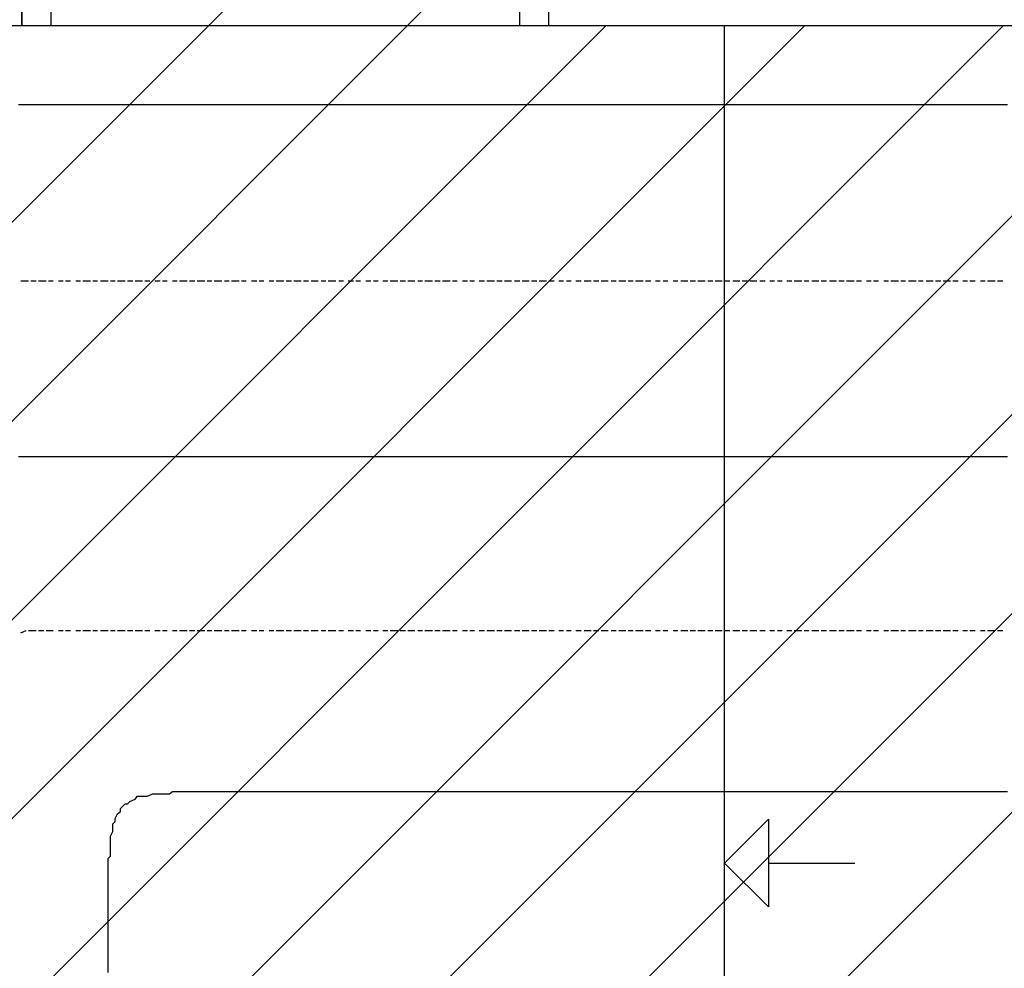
# Model space of a CAD drawing. Extents: x 997 to 109698, y 921 to 94021.
# Tile 176 of 256: x 17994 to 19675, y 20686 to 22306. Entities that reach past the tile are written whole.
import ezdxf

# ---------------------------------------------------------------- set-up
doc = ezdxf.new("R2010")
doc.units = 0
doc.header["$MEASUREMENT"] = 0
for name, color, linetype in [('12', 7, 'CONTINUOUS'), ('28', 7, 'CONTINUOUS'), ('40', 7, 'CONTINUOUS')]:
    doc.layers.add(name, color=color, linetype=linetype)

msp = doc.modelspace()

# ---------------------------------------------------------------- linework, layer by layer
at = {"layer": '12', "color": 1}
for p, q in [((17991.601607, 22160.953237), (18000.601607, 22160.953237)), ((18000.601607, 22160.953237), (18008.601607, 22160.953237)), ((18008.601607, 22160.953237), (18021.601607, 22160.953237)), ((18021.601607, 22160.953237), (18029.601607, 22160.953237)), ((18029.601607, 22160.953237), (18038.601607, 22160.953237)), ((18038.601607, 22160.953237), (18050.601607, 22160.953237)), ((18050.601607, 22160.953237), (18059.601607, 22160.953237)), ((18059.601607, 22160.953237), (18071.601607, 22160.953237)), ((18071.601607, 22160.953237), (18080.601607, 22160.953237)), ((18080.601607, 22160.953237), (18089.601607, 22160.953237)), ((18089.601607, 22160.953237), (18101.601607, 22160.953237)), ((18101.601607, 22160.953237), (18110.601607, 22160.953237)), ((18110.601607, 22160.953237), (18118.601607, 22160.953237)), ((18118.601607, 22160.953237), (18131.601607, 22160.953237)), ((18131.601607, 22160.953237), (18139.601607, 22160.953237)), ((18139.601607, 22160.953237), (18148.601607, 22160.953237)), ((18148.601607, 22160.953237), (18160.601607, 22160.953237)), ((18160.601607, 22160.953237), (18169.601607, 22160.953237)), ((18169.601607, 22160.953237), (18181.601607, 22160.953237)), ((18181.601607, 22160.953237), (18190.601607, 22160.953237)), ((18190.601607, 22160.953237), (18199.601607, 22160.953237)), ((18199.601607, 22160.953237), (18211.601607, 22160.953237)), ((18211.601607, 22160.953237), (18220.601607, 22160.953237)), ((18220.601607, 22160.953237), (18228.601607, 22160.953237)), ((18228.601607, 22160.953237), (18241.601607, 22160.953237)), ((18241.601607, 22160.953237), (18249.601607, 22160.953237)), ((18249.601607, 22160.953237), (18258.601607, 22160.953237)), ((18258.601607, 22160.953237), (18270.601607, 22160.953237)), ((18270.601607, 22160.953237), (18279.601607, 22160.953237)), ((18279.601607, 22160.953237), (18288.601607, 22160.953237)), ((18288.601607, 22160.953237), (18300.601607, 22160.953237)), ((18300.601607, 22160.953237), (18309.601607, 22160.953237)), ((18309.601607, 22160.953237), (18321.601607, 22160.953237)), ((18321.601607, 22160.953237), (18330.601607, 22160.953237)), ((18330.601607, 22160.953237), (18338.601607, 22160.953237)), ((18338.601607, 22160.953237), (18351.601607, 22160.953237)), ((18351.601607, 22160.953237), (18359.601607, 22160.953237)), ((18359.601607, 22160.953237), (18368.601607, 22160.953237)), ((18368.601607, 22160.953237), (18380.601607, 22160.953237)), ((18380.601607, 22160.953237), (18389.601607, 22160.953237)), ((18389.601607, 22160.953237), (18398.601607, 22160.953237)), ((18398.601607, 22160.953237), (18410.601607, 22160.953237)), ((18410.601607, 22160.953237), (18419.601607, 22160.953237)), ((18419.601607, 22160.953237), (18431.601607, 22160.953237)), ((18431.601607, 22160.953237), (18440.601607, 22160.953237)), ((18440.601607, 22160.953237), (18448.601607, 22160.953237)), ((18448.601607, 22160.953237), (18461.601607, 22160.953237)), ((18461.601607, 22160.953237), (18469.601607, 22160.953237)), ((18469.601607, 22160.953237), (18478.601607, 22160.953237)), ((18478.601607, 22160.953237), (18491.601607, 22160.953237)), ((18491.601607, 22160.953237), (18499.601607, 22160.953237)), ((18499.601607, 22160.953237), (18508.601607, 22160.953237)), ((18508.601607, 22160.953237), (18520.601607, 22160.953237)), ((18520.601607, 22160.953237), (18529.601607, 22160.953237)), ((18529.601607, 22160.953237), (18542.601607, 22160.953237)), ((18542.601607, 22160.953237), (18550.601607, 22160.953237)), ((18550.601607, 22160.953237), (18558.601607, 22160.953237)), ((18558.601607, 22160.953237), (18571.601607, 22160.953237)), ((18571.601607, 22160.953237), (18579.601607, 22160.953237)), ((18579.601607, 22160.953237), (18588.601607, 22160.953237)), ((18588.601607, 22160.953237), (18601.601607, 22160.953237)), ((18601.601607, 22160.953237), (18609.601607, 22160.953237)), ((18609.601607, 22160.953237), (18618.601607, 22160.953237)), ((18618.601607, 22160.953237), (18630.601607, 22160.953237)), ((18630.601607, 22160.953237), (18639.601607, 22160.953237)), ((18639.601607, 22160.953237), (18652.601607, 22160.953237)), ((18652.601607, 22160.953237), (18660.601607, 22160.953237)), ((18660.601607, 22160.953237), (18668.601607, 22160.953237)), ((18668.601607, 22160.953237), (18681.601607, 22160.953237)), ((18681.601607, 22160.953237), (18689.601607, 22160.953237)), ((18689.601607, 22160.953237), (18698.601607, 22160.953237)), ((18698.601607, 22160.953237), (18711.601607, 22160.953237)), ((18711.601607, 22160.953237), (18719.601607, 22160.953237)), ((18719.601607, 22160.953237), (18728.601607, 22160.953237)), ((18728.601607, 22160.953237), (18740.601607, 22160.953237)), ((18740.601607, 22160.953237), (18749.601607, 22160.953237)), ((18749.601607, 22160.953237), (18762.601607, 22160.953237)), ((18762.601607, 22160.953237), (18770.601607, 22160.953237)), ((18770.601607, 22160.953237), (18778.601607, 22160.953237)), ((18778.601607, 22160.953237), (18791.601607, 22160.953237)), ((18791.601607, 22160.953237), (18800.601607, 22160.953237)), ((18800.601607, 22160.953237), (18808.601607, 22160.953237)), ((18808.601607, 22160.953237), (18821.601607, 22160.953237)), ((18821.601607, 22160.953237), (18829.601607, 22160.953237)), ((18829.601607, 22160.953237), (18838.601607, 22160.953237)), ((18838.601607, 22160.953237), (18851.601607, 22160.953237)), ((18851.601607, 22160.953237), (18859.601607, 22160.953237)), ((18859.601607, 22160.953237), (18867.601607, 22160.953237)), ((18867.601607, 22160.953237), (18880.601607, 22160.953237)), ((18880.601607, 22160.953237), (18888.601607, 22160.953237)), ((18888.601607, 22160.953237), (18902.601607, 22160.953237)), ((18902.601607, 22160.953237), (18910.601607, 22160.953237)), ((18910.601607, 22160.953237), (18918.601607, 22160.953237)), ((18918.601607, 22160.953237), (18931.601607, 22160.953237)), ((18931.601607, 22160.953237), (18939.601607, 22160.953237)), ((18939.601607, 22160.953237), (18948.601607, 22160.953237)), ((18948.601607, 22160.953237), (18961.601607, 22160.953237)), ((18961.601607, 22160.953237), (18969.601607, 22160.953237)), ((18969.601607, 22160.953237), (18977.601607, 22160.953237)), ((18977.601607, 22160.953237), (18990.601607, 22160.953237)), ((18990.601607, 22160.953237), (18998.601607, 22160.953237)), ((18998.601607, 22160.953237), (19012.601607, 22160.953237)), ((19012.601607, 22160.953237), (19020.601607, 22160.953237)), ((19020.601607, 22160.953237), (19028.601607, 22160.953237)), ((19028.601607, 22160.953237), (19041.601607, 22160.953237)), ((19041.601607, 22160.953237), (19049.601607, 22160.953237)), ((19049.601607, 22160.953237), (19058.601607, 22160.953237)), ((19058.601607, 22160.953237), (19071.601607, 22160.953237)), ((19071.601607, 22160.953237), (19079.601607, 22160.953237)), ((19079.601607, 22160.953237), (19087.601607, 22160.953237)), ((19087.601607, 22160.953237), (19100.601607, 22160.953237)), ((19100.601607, 22160.953237), (19109.601607, 22160.953237)), ((19109.601607, 22160.953237), (19122.601607, 22160.953237)), ((19122.601607, 22160.953237), (19130.601607, 22160.953237)), ((19130.601607, 22160.953237), (19138.601607, 22160.953237)), ((19138.601607, 22160.953237), (19151.601607, 22160.953237)), ((19151.601607, 22160.953237), (19160.601607, 22160.953237)), ((19160.601607, 22160.953237), (19168.601607, 22160.953237)), ((19168.601607, 22160.953237), (19181.601607, 22160.953237)), ((19181.601607, 22160.953237), (19189.601607, 22160.953237)), ((19189.601607, 22160.953237), (19197.601607, 22160.953237)), ((19197.601607, 22160.953237), (19211.601607, 22160.953237)), ((19211.601607, 22160.953237), (19219.601607, 22160.953237)), ((19219.601607, 22160.953237), (19231.601607, 22160.953237)), ((19231.601607, 22160.953237), (19240.601607, 22160.953237)), ((19240.601607, 22160.953237), (19248.601607, 22160.953237)), ((19248.601607, 22160.953237), (19261.601607, 22160.953237)), ((19261.601607, 22160.953237), (19270.601607, 22160.953237)), ((19270.601607, 22160.953237), (19278.601607, 22160.953237)), ((19278.601607, 22160.953237), (19291.601607, 22160.953237)), ((19291.601607, 22160.953237), (19299.601607, 22160.953237)), ((19299.601607, 22160.953237), (19307.601607, 22160.953237)), ((19307.601607, 22160.953237), (19321.601607, 22160.953237)), ((19321.601607, 22160.953237), (19329.601607, 22160.953237)), ((19329.601607, 22160.953237), (19341.601607, 22160.953237)), ((19341.601607, 22160.953237), (19350.601607, 22160.953237)), ((19350.601607, 22160.953237), (19358.601607, 22160.953237)), ((19358.601607, 22160.953237), (19371.601607, 22160.953237)), ((19371.601607, 22160.953237), (19380.601607, 22160.953237)), ((19380.601607, 22160.953237), (19388.601607, 22160.953237)), ((19388.601607, 22160.953237), (19401.601607, 22160.953237)), ((19401.601607, 22160.953237), (19410.601607, 22160.953237)), ((19410.601607, 22160.953237), (19418.601607, 22160.953237)), ((19418.601607, 22160.953237), (19431.601607, 22160.953237)), ((19431.601607, 22160.953237), (19439.601607, 22160.953237)), ((19439.601607, 22160.953237), (19447.601607, 22160.953237)), ((19447.601607, 22160.953237), (19460.601607, 22160.953237)), ((19460.601607, 22160.953237), (19469.601607, 22160.953237)), ((19469.601607, 22160.953237), (19481.601607, 22160.953237)), ((19481.601607, 22160.953237), (19490.601607, 22160.953237)), ((19490.601607, 22160.953237), (19498.601607, 22160.953237)), ((19498.601607, 22160.953237), (19511.601607, 22160.953237)), ((19511.601607, 22160.953237), (19520.601607, 22160.953237)), ((19520.601607, 22160.953237), (19528.601607, 22160.953237)), ((19528.601607, 22160.953237), (19541.601607, 22160.953237)), ((19541.601607, 22160.953237), (19549.601607, 22160.953237)), ((19549.601607, 22160.953237), (19557.601607, 22160.953237)), ((19557.601607, 22160.953237), (19570.601607, 22160.953237)), ((19570.601607, 22160.953237), (19579.601607, 22160.953237)), ((19579.601607, 22160.953237), (19591.601607, 22160.953237)), ((19591.601607, 22160.953237), (19600.601607, 22160.953237)), ((19600.601607, 22160.953237), (19608.601607, 22160.953237)), ((19608.601607, 22160.953237), (19621.601607, 22160.953237)), ((19621.601607, 22160.953237), (19630.601607, 22160.953237)), ((19630.601607, 22160.953237), (19638.601607, 22160.953237)), ((19638.601607, 22160.953237), (19651.601607, 22160.953237)), ((19651.601607, 22160.953237), (19659.601607, 22160.953237)), ((19659.601607, 22160.953237), (19667.601607, 22160.953237)), ((19667.601607, 22160.953237), (19680.601607, 22160.953237)), ((17991.601607, 21559.953237), (18000.601607, 21559.953237)), ((18000.601607, 21559.953237), (18008.601607, 21559.953237)), ((18008.601607, 21559.953237), (18021.601607, 21559.953237)), ((18021.601607, 21559.953237), (18029.601607, 21559.953237)), ((18029.601607, 21559.953237), (18038.601607, 21559.953237)), ((18038.601607, 21559.953237), (18050.601607, 21559.953237)), ((18050.601607, 21559.953237), (18059.601607, 21559.953237)), ((18059.601607, 21559.953237), (18071.601607, 21559.953237)), ((18071.601607, 21559.953237), (18080.601607, 21559.953237)), ((18080.601607, 21559.953237), (18089.601607, 21559.953237)), ((18089.601607, 21559.953237), (18101.601607, 21559.953237)), ((18101.601607, 21559.953237), (18110.601607, 21559.953237)), ((18110.601607, 21559.953237), (18118.601607, 21559.953237)), ((18118.601607, 21559.953237), (18131.601607, 21559.953237)), ((18131.601607, 21559.953237), (18139.601607, 21559.953237)), ((18139.601607, 21559.953237), (18148.601607, 21559.953237)), ((18148.601607, 21559.953237), (18160.601607, 21559.953237)), ((18160.601607, 21559.953237), (18169.601607, 21559.953237)), ((18169.601607, 21559.953237), (18181.601607, 21559.953237)), ((18181.601607, 21559.953237), (18190.601607, 21559.953237)), ((18190.601607, 21559.953237), (18199.601607, 21559.953237)), ((18199.601607, 21559.953237), (18211.601607, 21559.953237)), ((18211.601607, 21559.953237), (18220.601607, 21559.953237)), ((18220.601607, 21559.953237), (18228.601607, 21559.953237)), ((18228.601607, 21559.953237), (18241.601607, 21559.953237)), ((18241.601607, 21559.953237), (18249.601607, 21559.953237)), ((18249.601607, 21559.953237), (18258.601607, 21559.953237)), ((18258.601607, 21559.953237), (18270.601607, 21559.953237)), ((18270.601607, 21559.953237), (18279.601607, 21559.953237)), ((18279.601607, 21559.953237), (18288.601607, 21559.953237)), ((18288.601607, 21559.953237), (18300.601607, 21559.953237)), ((18300.601607, 21559.953237), (18309.601607, 21559.953237)), ((18309.601607, 21559.953237), (18321.601607, 21559.953237)), ((18321.601607, 21559.953237), (18330.601607, 21559.953237)), ((18330.601607, 21559.953237), (18338.601607, 21559.953237)), ((18338.601607, 21559.953237), (18351.601607, 21559.953237)), ((18351.601607, 21559.953237), (18359.601607, 21559.953237)), ((18359.601607, 21559.953237), (18368.601607, 21559.953237)), ((18368.601607, 21559.953237), (18380.601607, 21559.953237)), ((18380.601607, 21559.953237), (18389.601607, 21559.953237)), ((18389.601607, 21559.953237), (18398.601607, 21559.953237)), ((18398.601607, 21559.953237), (18410.601607, 21559.953237)), ((18410.601607, 21559.953237), (18419.601607, 21559.953237)), ((18419.601607, 21559.953237), (18431.601607, 21559.953237)), ((18431.601607, 21559.953237), (18440.601607, 21559.953237)), ((18440.601607, 21559.953237), (18448.601607, 21559.953237)), ((18448.601607, 21559.953237), (18461.601607, 21559.953237)), ((18461.601607, 21559.953237), (18469.601607, 21559.953237)), ((18469.601607, 21559.953237), (18478.601607, 21559.953237)), ((18478.601607, 21559.953237), (18491.601607, 21559.953237)), ((18491.601607, 21559.953237), (18499.601607, 21559.953237)), ((18499.601607, 21559.953237), (18508.601607, 21559.953237)), ((18508.601607, 21559.953237), (18520.601607, 21559.953237)), ((18520.601607, 21559.953237), (18529.601607, 21559.953237)), ((18529.601607, 21559.953237), (18542.601607, 21559.953237)), ((18542.601607, 21559.953237), (18550.601607, 21559.953237)), ((18550.601607, 21559.953237), (18558.601607, 21559.953237)), ((18558.601607, 21559.953237), (18571.601607, 21559.953237)), ((18571.601607, 21559.953237), (18579.601607, 21559.953237)), ((18579.601607, 21559.953237), (18588.601607, 21559.953237)), ((18588.601607, 21559.953237), (18601.601607, 21559.953237)), ((18601.601607, 21559.953237), (18609.601607, 21559.953237)), ((18609.601607, 21559.953237), (18618.601607, 21559.953237)), ((18618.601607, 21559.953237), (18630.601607, 21559.953237)), ((18630.601607, 21559.953237), (18639.601607, 21559.953237)), ((18639.601607, 21559.953237), (18652.601607, 21559.953237)), ((18652.601607, 21559.953237), (18660.601607, 21559.953237)), ((18660.601607, 21559.953237), (18668.601607, 21559.953237)), ((18668.601607, 21559.953237), (18681.601607, 21559.953237)), ((18681.601607, 21559.953237), (18689.601607, 21559.953237)), ((18689.601607, 21559.953237), (18698.601607, 21559.953237)), ((18698.601607, 21559.953237), (18711.601607, 21559.953237)), ((18711.601607, 21559.953237), (18719.601607, 21559.953237)), ((18719.601607, 21559.953237), (18728.601607, 21559.953237)), ((18728.601607, 21559.953237), (18740.601607, 21559.953237)), ((18740.601607, 21559.953237), (18749.601607, 21559.953237)), ((18749.601607, 21559.953237), (18762.601607, 21559.953237)), ((18762.601607, 21559.953237), (18770.601607, 21559.953237)), ((18770.601607, 21559.953237), (18778.601607, 21559.953237)), ((18778.601607, 21559.953237), (18791.601607, 21559.953237)), ((18791.601607, 21559.953237), (18800.601607, 21559.953237)), ((18800.601607, 21559.953237), (18808.601607, 21559.953237)), ((18808.601607, 21559.953237), (18821.601607, 21559.953237)), ((18821.601607, 21559.953237), (18829.601607, 21559.953237)), ((18829.601607, 21559.953237), (18838.601607, 21559.953237)), ((18838.601607, 21559.953237), (18851.601607, 21559.953237)), ((18851.601607, 21559.953237), (18859.601607, 21559.953237)), ((18859.601607, 21559.953237), (18867.601607, 21559.953237)), ((18867.601607, 21559.953237), (18880.601607, 21559.953237)), ((18880.601607, 21559.953237), (18888.601607, 21559.953237)), ((18888.601607, 21559.953237), (18902.601607, 21559.953237)), ((18902.601607, 21559.953237), (18910.601607, 21559.953237)), ((18910.601607, 21559.953237), (18918.601607, 21559.953237)), ((18918.601607, 21559.953237), (18931.601607, 21559.953237)), ((18931.601607, 21559.953237), (18939.601607, 21559.953237)), ((18939.601607, 21559.953237), (18948.601607, 21559.953237)), ((18948.601607, 21559.953237), (18961.601607, 21559.953237)), ((18961.601607, 21559.953237), (18969.601607, 21559.953237)), ((18969.601607, 21559.953237), (18977.601607, 21559.953237)), ((18977.601607, 21559.953237), (18990.601607, 21559.953237)), ((18990.601607, 21559.953237), (18998.601607, 21559.953237)), ((18998.601607, 21559.953237), (19012.601607, 21559.953237)), ((19012.601607, 21559.953237), (19020.601607, 21559.953237)), ((19020.601607, 21559.953237), (19028.601607, 21559.953237)), ((19028.601607, 21559.953237), (19041.601607, 21559.953237)), ((19041.601607, 21559.953237), (19049.601607, 21559.953237)), ((19049.601607, 21559.953237), (19058.601607, 21559.953237)), ((19058.601607, 21559.953237), (19071.601607, 21559.953237)), ((19071.601607, 21559.953237), (19079.601607, 21559.953237)), ((19079.601607, 21559.953237), (19087.601607, 21559.953237)), ((19087.601607, 21559.953237), (19100.601607, 21559.953237)), ((19100.601607, 21559.953237), (19109.601607, 21559.953237)), ((19109.601607, 21559.953237), (19122.601607, 21559.953237)), ((19122.601607, 21559.953237), (19130.601607, 21559.953237)), ((19130.601607, 21559.953237), (19138.601607, 21559.953237)), ((19138.601607, 21559.953237), (19151.601607, 21559.953237)), ((19151.601607, 21559.953237), (19160.601607, 21559.953237)), ((19160.601607, 21559.953237), (19168.601607, 21559.953237)), ((19168.601607, 21559.953237), (19181.601607, 21559.953237)), ((19181.601607, 21559.953237), (19189.601607, 21559.953237)), ((19189.601607, 21559.953237), (19197.601607, 21559.953237)), ((19197.601607, 21559.953237), (19211.601607, 21559.953237)), ((19211.601607, 21559.953237), (19219.601607, 21559.953237)), ((19219.601607, 21559.953237), (19231.601607, 21559.953237)), ((19231.601607, 21559.953237), (19240.601607, 21559.953237)), ((19240.601607, 21559.953237), (19248.601607, 21559.953237)), ((19248.601607, 21559.953237), (19261.601607, 21559.953237)), ((19261.601607, 21559.953237), (19270.601607, 21559.953237)), ((19270.601607, 21559.953237), (19278.601607, 21559.953237)), ((19278.601607, 21559.953237), (19291.601607, 21559.953237)), ((19291.601607, 21559.953237), (19299.601607, 21559.953237)), ((19299.601607, 21559.953237), (19307.601607, 21559.953237)), ((19307.601607, 21559.953237), (19321.601607, 21559.953237)), ((19321.601607, 21559.953237), (19329.601607, 21559.953237)), ((19329.601607, 21559.953237), (19341.601607, 21559.953237)), ((19341.601607, 21559.953237), (19350.601607, 21559.953237)), ((19350.601607, 21559.953237), (19358.601607, 21559.953237)), ((19358.601607, 21559.953237), (19371.601607, 21559.953237)), ((19371.601607, 21559.953237), (19380.601607, 21559.953237)), ((19380.601607, 21559.953237), (19388.601607, 21559.953237)), ((19388.601607, 21559.953237), (19401.601607, 21559.953237)), ((19401.601607, 21559.953237), (19410.601607, 21559.953237)), ((19410.601607, 21559.953237), (19418.601607, 21559.953237)), ((19418.601607, 21559.953237), (19431.601607, 21559.953237)), ((19431.601607, 21559.953237), (19439.601607, 21559.953237)), ((19439.601607, 21559.953237), (19447.601607, 21559.953237)), ((19447.601607, 21559.953237), (19460.601607, 21559.953237)), ((19460.601607, 21559.953237), (19469.601607, 21559.953237)), ((19469.601607, 21559.953237), (19481.601607, 21559.953237)), ((19481.601607, 21559.953237), (19490.601607, 21559.953237)), ((19490.601607, 21559.953237), (19498.601607, 21559.953237)), ((19498.601607, 21559.953237), (19511.601607, 21559.953237)), ((19511.601607, 21559.953237), (19520.601607, 21559.953237)), ((19520.601607, 21559.953237), (19528.601607, 21559.953237)), ((19528.601607, 21559.953237), (19541.601607, 21559.953237)), ((19541.601607, 21559.953237), (19549.601607, 21559.953237)), ((19549.601607, 21559.953237), (19557.601607, 21559.953237)), ((19557.601607, 21559.953237), (19570.601607, 21559.953237)), ((19570.601607, 21559.953237), (19579.601607, 21559.953237)), ((19579.601607, 21559.953237), (19591.601607, 21559.953237)), ((19591.601607, 21559.953237), (19600.601607, 21559.953237)), ((19600.601607, 21559.953237), (19608.601607, 21559.953237)), ((19608.601607, 21559.953237), (19621.601607, 21559.953237)), ((19621.601607, 21559.953237), (19630.601607, 21559.953237)), ((19630.601607, 21559.953237), (19638.601607, 21559.953237)), ((19638.601607, 21559.953237), (19651.601607, 21559.953237)), ((19651.601607, 21559.953237), (19659.601607, 21559.953237)), ((19659.601607, 21559.953237), (19667.601607, 21559.953237)), ((19667.601607, 21559.953237), (19680.601607, 21559.953237)), ((18258.601607, 20987.953237), (18270.601607, 20987.953237)), ((18270.601607, 20987.953237), (18279.601607, 20987.953237)), ((18279.601607, 20987.953237), (18288.601607, 20987.953237)), ((18288.601607, 20987.953237), (18300.601607, 20987.953237)), ((18300.601607, 20987.953237), (18309.601607, 20987.953237)), ((18309.601607, 20987.953237), (18321.601607, 20987.953237)), ((18321.601607, 20987.953237), (18330.601607, 20987.953237)), ((18330.601607, 20987.953237), (18338.601607, 20987.953237)), ((18338.601607, 20987.953237), (18343.601607, 20987.953237)), ((18343.601607, 20987.953237), (18351.601607, 20987.953237)), ((18351.601607, 20987.953237), (18359.601607, 20987.953237)), ((18359.601607, 20987.953237), (18368.601607, 20987.953237)), ((18368.601607, 20987.953237), (18380.601607, 20987.953237)), ((18380.601607, 20987.953237), (18389.601607, 20987.953237)), ((18389.601607, 20987.953237), (18398.601607, 20987.953237)), ((18398.601607, 20987.953237), (18410.601607, 20987.953237)), ((18410.601607, 20987.953237), (18419.601607, 20987.953237)), ((18419.601607, 20987.953237), (18431.601607, 20987.953237)), ((18431.601607, 20987.953237), (18440.601607, 20987.953237)), ((18440.601607, 20987.953237), (18448.601607, 20987.953237)), ((18448.601607, 20987.953237), (18461.601607, 20987.953237)), ((18461.601607, 20987.953237), (18469.601607, 20987.953237)), ((18469.601607, 20987.953237), (18478.601607, 20987.953237)), ((18478.601607, 20987.953237), (18491.601607, 20987.953237)), ((18491.601607, 20987.953237), (18499.601607, 20987.953237)), ((18499.601607, 20987.953237), (18508.601607, 20987.953237)), ((18508.601607, 20987.953237), (18520.601607, 20987.953237)), ((18520.601607, 20987.953237), (18529.601607, 20987.953237)), ((18529.601607, 20987.953237), (18542.601607, 20987.953237)), ((18542.601607, 20987.953237), (18550.601607, 20987.953237)), ((18550.601607, 20987.953237), (18558.601607, 20987.953237)), ((18558.601607, 20987.953237), (18571.601607, 20987.953237)), ((18571.601607, 20987.953237), (18579.601607, 20987.953237)), ((18579.601607, 20987.953237), (18588.601607, 20987.953237)), ((18588.601607, 20987.953237), (18601.601607, 20987.953237)), ((18601.601607, 20987.953237), (18609.601607, 20987.953237)), ((18609.601607, 20987.953237), (18618.601607, 20987.953237)), ((18618.601607, 20987.953237), (18630.601607, 20987.953237)), ((18630.601607, 20987.953237), (18639.601607, 20987.953237)), ((18639.601607, 20987.953237), (18652.601607, 20987.953237)), ((18652.601607, 20987.953237), (18660.601607, 20987.953237)), ((18660.601607, 20987.953237), (18668.601607, 20987.953237)), ((18668.601607, 20987.953237), (18681.601607, 20987.953237)), ((18681.601607, 20987.953237), (18689.601607, 20987.953237)), ((18689.601607, 20987.953237), (18698.601607, 20987.953237)), ((18698.601607, 20987.953237), (18711.601607, 20987.953237)), ((18711.601607, 20987.953237), (18719.601607, 20987.953237)), ((18719.601607, 20987.953237), (18728.601607, 20987.953237)), ((18728.601607, 20987.953237), (18740.601607, 20987.953237)), ((18740.601607, 20987.953237), (18749.601607, 20987.953237)), ((18749.601607, 20987.953237), (18762.601607, 20987.953237)), ((18762.601607, 20987.953237), (18770.601607, 20987.953237)), ((18770.601607, 20987.953237), (18778.601607, 20987.953237)), ((18778.601607, 20987.953237), (18791.601607, 20987.953237)), ((18791.601607, 20987.953237), (18800.601607, 20987.953237)), ((18800.601607, 20987.953237), (18808.601607, 20987.953237)), ((18808.601607, 20987.953237), (18821.601607, 20987.953237)), ((18821.601607, 20987.953237), (18829.601607, 20987.953237)), ((18829.601607, 20987.953237), (18838.601607, 20987.953237)), ((18838.601607, 20987.953237), (18851.601607, 20987.953237)), ((18851.601607, 20987.953237), (18859.601607, 20987.953237)), ((18859.601607, 20987.953237), (18867.601607, 20987.953237)), ((18867.601607, 20987.953237), (18880.601607, 20987.953237)), ((18880.601607, 20987.953237), (18888.601607, 20987.953237)), ((18888.601607, 20987.953237), (18902.601607, 20987.953237)), ((18902.601607, 20987.953237), (18910.601607, 20987.953237)), ((18910.601607, 20987.953237), (18918.601607, 20987.953237)), ((18918.601607, 20987.953237), (18931.601607, 20987.953237)), ((18931.601607, 20987.953237), (18939.601607, 20987.953237)), ((18939.601607, 20987.953237), (18948.601607, 20987.953237)), ((18948.601607, 20987.953237), (18961.601607, 20987.953237)), ((18961.601607, 20987.953237), (18969.601607, 20987.953237)), ((18969.601607, 20987.953237), (18977.601607, 20987.953237)), ((18977.601607, 20987.953237), (18990.601607, 20987.953237)), ((18990.601607, 20987.953237), (18998.601607, 20987.953237)), ((18998.601607, 20987.953237), (19012.601607, 20987.953237)), ((19012.601607, 20987.953237), (19020.601607, 20987.953237)), ((19020.601607, 20987.953237), (19028.601607, 20987.953237)), ((19028.601607, 20987.953237), (19041.601607, 20987.953237)), ((19041.601607, 20987.953237), (19049.601607, 20987.953237)), ((19049.601607, 20987.953237), (19058.601607, 20987.953237)), ((19058.601607, 20987.953237), (19071.601607, 20987.953237)), ((19071.601607, 20987.953237), (19079.601607, 20987.953237)), ((19079.601607, 20987.953237), (19087.601607, 20987.953237)), ((19087.601607, 20987.953237), (19100.601607, 20987.953237)), ((19100.601607, 20987.953237), (19109.601607, 20987.953237)), ((19109.601607, 20987.953237), (19122.601607, 20987.953237)), ((19122.601607, 20987.953237), (19130.601607, 20987.953237)), ((19130.601607, 20987.953237), (19138.601607, 20987.953237)), ((19138.601607, 20987.953237), (19151.601607, 20987.953237)), ((19151.601607, 20987.953237), (19160.601607, 20987.953237)), ((19160.601607, 20987.953237), (19168.601607, 20987.953237)), ((19168.601607, 20987.953237), (19181.601607, 20987.953237)), ((19181.601607, 20987.953237), (19189.601607, 20987.953237)), ((19189.601607, 20987.953237), (19197.601607, 20987.953237)), ((19197.601607, 20987.953237), (19211.601607, 20987.953237)), ((19211.601607, 20987.953237), (19219.601607, 20987.953237)), ((19219.601607, 20987.953237), (19231.601607, 20987.953237)), ((19231.601607, 20987.953237), (19240.601607, 20987.953237)), ((19240.601607, 20987.953237), (19248.601607, 20987.953237)), ((19248.601607, 20987.953237), (19261.601607, 20987.953237)), ((19261.601607, 20987.953237), (19270.601607, 20987.953237)), ((19270.601607, 20987.953237), (19278.601607, 20987.953237)), ((19278.601607, 20987.953237), (19291.601607, 20987.953237)), ((19291.601607, 20987.953237), (19299.601607, 20987.953237)), ((19299.601607, 20987.953237), (19307.601607, 20987.953237)), ((19307.601607, 20987.953237), (19321.601607, 20987.953237)), ((19321.601607, 20987.953237), (19329.601607, 20987.953237)), ((19329.601607, 20987.953237), (19341.601607, 20987.953237)), ((19341.601607, 20987.953237), (19350.601607, 20987.953237)), ((19350.601607, 20987.953237), (19358.601607, 20987.953237)), ((19358.601607, 20987.953237), (19371.601607, 20987.953237)), ((19371.601607, 20987.953237), (19380.601607, 20987.953237)), ((19380.601607, 20987.953237), (19388.601607, 20987.953237)), ((19388.601607, 20987.953237), (19401.601607, 20987.953237)), ((19401.601607, 20987.953237), (19410.601607, 20987.953237)), ((19410.601607, 20987.953237), (19418.601607, 20987.953237)), ((19418.601607, 20987.953237), (19431.601607, 20987.953237)), ((19431.601607, 20987.953237), (19439.601607, 20987.953237)), ((19439.601607, 20987.953237), (19447.601607, 20987.953237)), ((19447.601607, 20987.953237), (19460.601607, 20987.953237)), ((19460.601607, 20987.953237), (19469.601607, 20987.953237)), ((19469.601607, 20987.953237), (19481.601607, 20987.953237)), ((19481.601607, 20987.953237), (19490.601607, 20987.953237)), ((19490.601607, 20987.953237), (19498.601607, 20987.953237)), ((19498.601607, 20987.953237), (19511.601607, 20987.953237)), ((19511.601607, 20987.953237), (19520.601607, 20987.953237)), ((19520.601607, 20987.953237), (19528.601607, 20987.953237)), ((19528.601607, 20987.953237), (19541.601607, 20987.953237)), ((19541.601607, 20987.953237), (19549.601607, 20987.953237)), ((19549.601607, 20987.953237), (19557.601607, 20987.953237)), ((19557.601607, 20987.953237), (19570.601607, 20987.953237)), ((19570.601607, 20987.953237), (19579.601607, 20987.953237)), ((19579.601607, 20987.953237), (19591.601607, 20987.953237)), ((19591.601607, 20987.953237), (19600.601607, 20987.953237)), ((19600.601607, 20987.953237), (19608.601607, 20987.953237)), ((19608.601607, 20987.953237), (19621.601607, 20987.953237)), ((19621.601607, 20987.953237), (19630.601607, 20987.953237)), ((19630.601607, 20987.953237), (19638.601607, 20987.953237)), ((19638.601607, 20987.953237), (19651.601607, 20987.953237)), ((19651.601607, 20987.953237), (19659.601607, 20987.953237)), ((19659.601607, 20987.953237), (19667.601607, 20987.953237)), ((19667.601607, 20987.953237), (19680.601607, 20987.953237)), ((18181.601607, 20970.953237), (18190.601607, 20974.953237)), ((18199.601607, 20979.953237), (18211.601607, 20979.953237)), ((18211.601607, 20979.953237), (18220.601607, 20983.953237)), ((18220.601607, 20983.953237), (18228.601607, 20983.953237)), ((18228.601607, 20983.953237), (18241.601607, 20983.953237)), ((18241.601607, 20983.953237), (18249.601607, 20983.953237)), ((18165.601607, 20958.953237), (18173.601607, 20966.953237)), ((18156.601607, 20941.953237), (18160.601607, 20949.953237)), ((18148.601607, 20911.953237), (18152.601607, 20919.953237)), ((18152.601607, 20919.953237), (18152.601607, 20932.953237)), ((18148.601607, 20902.953237), (18148.601607, 20911.953237)), ((18148.601607, 20890.953237), (18148.601607, 20902.953237)), ((18148.601607, 20881.953237), (18148.601607, 20890.953237)), ((18144.601607, 20860.953237), (18144.601607, 20873.953237)), ((18144.601607, 20852.953237), (18144.601607, 20860.953237)), ((18144.601607, 20843.953237), (18144.601607, 20852.953237)), ((18144.601607, 20830.953237), (18144.601607, 20843.953237)), ((18144.601607, 20822.953237), (18144.601607, 20830.953237)), ((18144.601607, 20809.953237), (18144.601607, 20822.953237)), ((18144.601607, 20801.953237), (18144.601607, 20809.953237)), ((18144.601607, 20792.953237), (18144.601607, 20801.953237)), ((18144.601607, 20788.953237), (18144.601607, 20792.953237)), ((18144.601607, 20776.953237), (18144.601607, 20788.953237)), ((18144.601607, 20767.953237), (18144.601607, 20776.953237)), ((18144.601607, 20759.953237), (18144.601607, 20767.953237)), ((18144.601607, 20746.953237), (18144.601607, 20759.953237)), ((18144.601607, 20737.953237), (18144.601607, 20746.953237)), ((18144.601607, 20729.953237), (18144.601607, 20737.953237)), ((18144.601607, 20716.953237), (18144.601607, 20729.953237)), ((18144.601607, 20708.953237), (18144.601607, 20716.953237)), ((18144.601607, 20699.953237), (18144.601607, 20708.953237)), ((18144.601607, 20687.953237), (18144.601607, 20699.953237)), ((18144.601607, 20678.953237), (18144.601607, 20687.953237))]:
    msp.add_line(p, q, dxfattribs=at)
at = {"layer": '12', "color": 5}
for p, q in [((17995.601607, 21859.953237), (18008.601607, 21859.953237)), ((18012.601607, 21859.953237), (18021.601607, 21859.953237)), ((18025.601607, 21859.953237), (18038.601607, 21859.953237)), ((18042.601607, 21859.953237), (18050.601607, 21859.953237)), ((18059.601607, 21859.953237), (18067.601607, 21859.953237)), ((18071.601607, 21859.953237), (18080.601607, 21859.953237)), ((18089.601607, 21859.953237), (18097.601607, 21859.953237)), ((18101.601607, 21859.953237), (18114.601607, 21859.953237)), ((18118.601607, 21859.953237), (18126.601607, 21859.953237)), ((18131.601607, 21859.953237), (18144.601607, 21859.953237)), ((18148.601607, 21859.953237), (18156.601607, 21859.953237)), ((18160.601607, 21859.953237), (18173.601607, 21859.953237)), ((18177.601607, 21859.953237), (18186.601607, 21859.953237)), ((18190.601607, 21859.953237), (18203.601607, 21859.953237)), ((18207.601607, 21859.953237), (18215.601607, 21859.953237)), ((18224.601607, 21859.953237), (18233.601607, 21859.953237)), ((18237.601607, 21859.953237), (18245.601607, 21859.953237)), ((18254.601607, 21859.953237), (18262.601607, 21859.953237)), ((18266.601607, 21859.953237), (18279.601607, 21859.953237)), ((18283.601607, 21859.953237), (18292.601607, 21859.953237)), ((18296.601607, 21859.953237), (18309.601607, 21859.953237)), ((18313.601607, 21859.953237), (18321.601607, 21859.953237)), ((18325.601607, 21859.953237), (18338.601607, 21859.953237)), ((18343.601607, 21859.953237), (18351.601607, 21859.953237)), ((18355.601607, 21859.953237), (18368.601607, 21859.953237)), ((18372.601607, 21859.953237), (18380.601607, 21859.953237)), ((18389.601607, 21859.953237), (18398.601607, 21859.953237)), ((18402.601607, 21859.953237), (18410.601607, 21859.953237)), ((18419.601607, 21859.953237), (18427.601607, 21859.953237)), ((18431.601607, 21859.953237), (18444.601607, 21859.953237)), ((18448.601607, 21859.953237), (18457.601607, 21859.953237)), ((18461.601607, 21859.953237), (18474.601607, 21859.953237)), ((18478.601607, 21859.953237), (18486.601607, 21859.953237)), ((18491.601607, 21859.953237), (18503.601607, 21859.953237)), ((18508.601607, 21859.953237), (18516.601607, 21859.953237)), ((18520.601607, 21859.953237), (18533.601607, 21859.953237)), ((18538.601607, 21859.953237), (18546.601607, 21859.953237)), ((18554.601607, 21859.953237), (18563.601607, 21859.953237)), ((18567.601607, 21859.953237), (18575.601607, 21859.953237)), ((18584.601607, 21859.953237), (18593.601607, 21859.953237)), ((18597.601607, 21859.953237), (18605.601607, 21859.953237)), ((18613.601607, 21859.953237), (18622.601607, 21859.953237)), ((18626.601607, 21859.953237), (18639.601607, 21859.953237)), ((18643.601607, 21859.953237), (18652.601607, 21859.953237)), ((18656.601607, 21859.953237), (18668.601607, 21859.953237)), ((18673.601607, 21859.953237), (18681.601607, 21859.953237)), ((18685.601607, 21859.953237), (18698.601607, 21859.953237)), ((18702.601607, 21859.953237), (18711.601607, 21859.953237)), ((18715.601607, 21859.953237), (18728.601607, 21859.953237)), ((18732.601607, 21859.953237), (18740.601607, 21859.953237)), ((18749.601607, 21859.953237), (18758.601607, 21859.953237)), ((18762.601607, 21859.953237), (18770.601607, 21859.953237)), ((18778.601607, 21859.953237), (18787.601607, 21859.953237)), ((18791.601607, 21859.953237), (18804.601607, 21859.953237)), ((18808.601607, 21859.953237), (18817.601607, 21859.953237)), ((18821.601607, 21859.953237), (18833.601607, 21859.953237)), ((18838.601607, 21859.953237), (18847.601607, 21859.953237)), ((18851.601607, 21859.953237), (18863.601607, 21859.953237)), ((18867.601607, 21859.953237), (18876.601607, 21859.953237)), ((18880.601607, 21859.953237), (18893.601607, 21859.953237)), ((18897.601607, 21859.953237), (18906.601607, 21859.953237)), ((18914.601607, 21859.953237), (18922.601607, 21859.953237)), ((18927.601607, 21859.953237), (18935.601607, 21859.953237)), ((18943.601607, 21859.953237), (18952.601607, 21859.953237)), ((18957.601607, 21859.953237), (18969.601607, 21859.953237)), ((18973.601607, 21859.953237), (18982.601607, 21859.953237)), ((18986.601607, 21859.953237), (18998.601607, 21859.953237)), ((19003.601607, 21859.953237), (19012.601607, 21859.953237)), ((19016.601607, 21859.953237), (19028.601607, 21859.953237)), ((19032.601607, 21859.953237), (19041.601607, 21859.953237)), ((19045.601607, 21859.953237), (19058.601607, 21859.953237)), ((19062.601607, 21859.953237), (19071.601607, 21859.953237)), ((19079.601607, 21859.953237), (19087.601607, 21859.953237)), ((19092.601607, 21859.953237), (19100.601607, 21859.953237)), ((19109.601607, 21859.953237), (19117.601607, 21859.953237)), ((19122.601607, 21859.953237), (19134.601607, 21859.953237)), ((19138.601607, 21859.953237), (19147.601607, 21859.953237)), ((19151.601607, 21859.953237), (19164.601607, 21859.953237)), ((19168.601607, 21859.953237), (19177.601607, 21859.953237)), ((19181.601607, 21859.953237), (19193.601607, 21859.953237)), ((19197.601607, 21859.953237), (19206.601607, 21859.953237)), ((19211.601607, 21859.953237), (19223.601607, 21859.953237)), ((19227.601607, 21859.953237), (19236.601607, 21859.953237)), ((19240.601607, 21859.953237), (19252.601607, 21859.953237)), ((19257.601607, 21859.953237), (19266.601607, 21859.953237)), ((19274.601607, 21859.953237), (19282.601607, 21859.953237)), ((19287.601607, 21859.953237), (19295.601607, 21859.953237)), ((19303.601607, 21859.953237), (19312.601607, 21859.953237)), ((19316.601607, 21859.953237), (19329.601607, 21859.953237)), ((19333.601607, 21859.953237), (19341.601607, 21859.953237)), ((19346.601607, 21859.953237), (19358.601607, 21859.953237)), ((19362.601607, 21859.953237), (19371.601607, 21859.953237)), ((19376.601607, 21859.953237), (19388.601607, 21859.953237)), ((19392.601607, 21859.953237), (19401.601607, 21859.953237)), ((19405.601607, 21859.953237), (19418.601607, 21859.953237)), ((19422.601607, 21859.953237), (19431.601607, 21859.953237)), ((19439.601607, 21859.953237), (19447.601607, 21859.953237)), ((19451.601607, 21859.953237), (19460.601607, 21859.953237)), ((19469.601607, 21859.953237), (19477.601607, 21859.953237)), ((19481.601607, 21859.953237), (19494.601607, 21859.953237)), ((19498.601607, 21859.953237), (19506.601607, 21859.953237)), ((19511.601607, 21859.953237), (19524.601607, 21859.953237)), ((19528.601607, 21859.953237), (19536.601607, 21859.953237)), ((19541.601607, 21859.953237), (19553.601607, 21859.953237)), ((19557.601607, 21859.953237), (19566.601607, 21859.953237)), ((19570.601607, 21859.953237), (19583.601607, 21859.953237)), ((19587.601607, 21859.953237), (19596.601607, 21859.953237)), ((19604.601607, 21859.953237), (19612.601607, 21859.953237)), ((19616.601607, 21859.953237), (19625.601607, 21859.953237)), ((19634.601607, 21859.953237), (19642.601607, 21859.953237)), ((19646.601607, 21859.953237), (19659.601607, 21859.953237)), ((19663.601607, 21859.953237), (19672.601607, 21859.953237)), ((17995.601607, 21258.953237), (18004.601607, 21262.953237)), ((18008.601607, 21262.953237), (18021.601607, 21262.953237)), ((18025.601607, 21262.953237), (18034.601607, 21262.953237)), ((18038.601607, 21262.953237), (18046.601607, 21262.953237)), ((18046.601607, 21262.953237), (18050.601607, 21262.953237)), ((18059.601607, 21262.953237), (18067.601607, 21262.953237)), ((18071.601607, 21262.953237), (18080.601607, 21262.953237)), ((18089.601607, 21262.953237), (18097.601607, 21262.953237)), ((18101.601607, 21262.953237), (18114.601607, 21262.953237)), ((18118.601607, 21262.953237), (18126.601607, 21262.953237)), ((18131.601607, 21262.953237), (18144.601607, 21262.953237)), ((18148.601607, 21262.953237), (18156.601607, 21262.953237)), ((18160.601607, 21262.953237), (18173.601607, 21262.953237)), ((18177.601607, 21262.953237), (18186.601607, 21262.953237)), ((18190.601607, 21262.953237), (18203.601607, 21262.953237)), ((18207.601607, 21262.953237), (18215.601607, 21262.953237)), ((18224.601607, 21262.953237), (18233.601607, 21262.953237)), ((18237.601607, 21262.953237), (18245.601607, 21262.953237)), ((18254.601607, 21262.953237), (18262.601607, 21262.953237)), ((18266.601607, 21262.953237), (18279.601607, 21262.953237)), ((18283.601607, 21262.953237), (18292.601607, 21262.953237)), ((18296.601607, 21262.953237), (18309.601607, 21262.953237)), ((18313.601607, 21262.953237), (18321.601607, 21262.953237)), ((18325.601607, 21262.953237), (18338.601607, 21262.953237)), ((18343.601607, 21262.953237), (18351.601607, 21262.953237)), ((18355.601607, 21262.953237), (18368.601607, 21262.953237)), ((18372.601607, 21262.953237), (18380.601607, 21262.953237)), ((18389.601607, 21262.953237), (18398.601607, 21262.953237)), ((18402.601607, 21262.953237), (18410.601607, 21262.953237)), ((18419.601607, 21262.953237), (18427.601607, 21262.953237)), ((18431.601607, 21262.953237), (18444.601607, 21262.953237)), ((18448.601607, 21262.953237), (18457.601607, 21262.953237)), ((18461.601607, 21262.953237), (18474.601607, 21262.953237)), ((18478.601607, 21262.953237), (18486.601607, 21262.953237)), ((18491.601607, 21262.953237), (18503.601607, 21262.953237)), ((18508.601607, 21262.953237), (18516.601607, 21262.953237)), ((18520.601607, 21262.953237), (18533.601607, 21262.953237)), ((18538.601607, 21262.953237), (18546.601607, 21262.953237)), ((18554.601607, 21262.953237), (18563.601607, 21262.953237)), ((18567.601607, 21262.953237), (18575.601607, 21262.953237)), ((18584.601607, 21262.953237), (18593.601607, 21262.953237)), ((18597.601607, 21262.953237), (18605.601607, 21262.953237)), ((18613.601607, 21262.953237), (18622.601607, 21262.953237)), ((18626.601607, 21262.953237), (18639.601607, 21262.953237)), ((18643.601607, 21262.953237), (18652.601607, 21262.953237)), ((18656.601607, 21262.953237), (18668.601607, 21262.953237)), ((18673.601607, 21262.953237), (18681.601607, 21262.953237)), ((18685.601607, 21262.953237), (18698.601607, 21262.953237)), ((18702.601607, 21262.953237), (18711.601607, 21262.953237)), ((18715.601607, 21262.953237), (18728.601607, 21262.953237)), ((18732.601607, 21262.953237), (18740.601607, 21262.953237)), ((18749.601607, 21262.953237), (18758.601607, 21262.953237)), ((18762.601607, 21262.953237), (18770.601607, 21262.953237)), ((18778.601607, 21262.953237), (18787.601607, 21262.953237)), ((18791.601607, 21262.953237), (18804.601607, 21262.953237)), ((18808.601607, 21262.953237), (18817.601607, 21262.953237)), ((18821.601607, 21262.953237), (18833.601607, 21262.953237)), ((18838.601607, 21262.953237), (18847.601607, 21262.953237)), ((18851.601607, 21262.953237), (18863.601607, 21262.953237)), ((18867.601607, 21262.953237), (18876.601607, 21262.953237)), ((18880.601607, 21262.953237), (18893.601607, 21262.953237)), ((18897.601607, 21262.953237), (18906.601607, 21262.953237)), ((18914.601607, 21262.953237), (18922.601607, 21262.953237)), ((18927.601607, 21262.953237), (18935.601607, 21262.953237)), ((18943.601607, 21262.953237), (18952.601607, 21262.953237)), ((18957.601607, 21262.953237), (18969.601607, 21262.953237)), ((18973.601607, 21262.953237), (18982.601607, 21262.953237)), ((18986.601607, 21262.953237), (18998.601607, 21262.953237)), ((19003.601607, 21262.953237), (19012.601607, 21262.953237)), ((19016.601607, 21262.953237), (19028.601607, 21262.953237)), ((19032.601607, 21262.953237), (19041.601607, 21262.953237)), ((19045.601607, 21262.953237), (19058.601607, 21262.953237)), ((19062.601607, 21262.953237), (19071.601607, 21262.953237)), ((19079.601607, 21262.953237), (19087.601607, 21262.953237)), ((19092.601607, 21262.953237), (19100.601607, 21262.953237)), ((19109.601607, 21262.953237), (19117.601607, 21262.953237)), ((19122.601607, 21262.953237), (19134.601607, 21262.953237)), ((19138.601607, 21262.953237), (19147.601607, 21262.953237)), ((19151.601607, 21262.953237), (19164.601607, 21262.953237)), ((19168.601607, 21262.953237), (19177.601607, 21262.953237)), ((19181.601607, 21262.953237), (19193.601607, 21262.953237)), ((19197.601607, 21262.953237), (19206.601607, 21262.953237)), ((19211.601607, 21262.953237), (19223.601607, 21262.953237)), ((19227.601607, 21262.953237), (19236.601607, 21262.953237)), ((19240.601607, 21262.953237), (19252.601607, 21262.953237)), ((19257.601607, 21262.953237), (19266.601607, 21262.953237)), ((19274.601607, 21262.953237), (19282.601607, 21262.953237)), ((19287.601607, 21262.953237), (19295.601607, 21262.953237)), ((19303.601607, 21262.953237), (19312.601607, 21262.953237)), ((19316.601607, 21262.953237), (19329.601607, 21262.953237)), ((19333.601607, 21262.953237), (19341.601607, 21262.953237)), ((19346.601607, 21262.953237), (19358.601607, 21262.953237)), ((19362.601607, 21262.953237), (19371.601607, 21262.953237)), ((19376.601607, 21262.953237), (19388.601607, 21262.953237)), ((19392.601607, 21262.953237), (19401.601607, 21262.953237)), ((19405.601607, 21262.953237), (19418.601607, 21262.953237)), ((19422.601607, 21262.953237), (19431.601607, 21262.953237)), ((19439.601607, 21262.953237), (19447.601607, 21262.953237)), ((19451.601607, 21262.953237), (19460.601607, 21262.953237)), ((19469.601607, 21262.953237), (19477.601607, 21262.953237)), ((19481.601607, 21262.953237), (19494.601607, 21262.953237)), ((19498.601607, 21262.953237), (19506.601607, 21262.953237)), ((19511.601607, 21262.953237), (19524.601607, 21262.953237)), ((19528.601607, 21262.953237), (19536.601607, 21262.953237)), ((19541.601607, 21262.953237), (19553.601607, 21262.953237)), ((19557.601607, 21262.953237), (19566.601607, 21262.953237)), ((19570.601607, 21262.953237), (19583.601607, 21262.953237)), ((19587.601607, 21262.953237), (19596.601607, 21262.953237)), ((19604.601607, 21262.953237), (19612.601607, 21262.953237)), ((19616.601607, 21262.953237), (19625.601607, 21262.953237)), ((19634.601607, 21262.953237), (19642.601607, 21262.953237)), ((19646.601607, 21262.953237), (19659.601607, 21262.953237)), ((19663.601607, 21262.953237), (19672.601607, 21262.953237))]:
    msp.add_line(p, q, dxfattribs=at)
at = {"layer": '12', "color": 1}
for points in [[(18249.601607, 20983.953237), (18254.601607, 20987.953237), (18258.601607, 20987.953237)], [(18173.601607, 20966.953237), (18177.601607, 20966.953237), (18181.601607, 20970.953237)], [(18190.601607, 20974.953237), (18194.601607, 20979.953237), (18199.601607, 20979.953237)], [(18160.601607, 20949.953237), (18165.601607, 20953.953237), (18165.601607, 20958.953237)], [(18152.601607, 20932.953237), (18156.601607, 20936.953237), (18156.601607, 20941.953237)], [(18144.601607, 20873.953237), (18148.601607, 20877.953237), (18148.601607, 20881.953237)]]:
    msp.add_lwpolyline(points, dxfattribs=at)
at = {"layer": '28', "color": 2}
for p, q in [((16797.746869, 20777.479438), (21697.636205, 25677.368774)), ((15115.713449, 18756.034763), (21697.636205, 25337.957519)), ((15455.124704, 18756.034763), (18995.045178, 22295.955237)), ((16797.746869, 19759.245673), (19334.456433, 22295.955237)), ((16797.746869, 19419.834418), (19673.867688, 22295.955237)), ((16797.746869, 19080.423163), (20013.278943, 22295.955237)), ((16797.746869, 18741.011908), (20352.690198, 22295.955237)), ((16797.746869, 18401.600653), (20692.101453, 22295.955237)), ((16797.746869, 18062.189398), (21031.512708, 22295.955237))]:
    msp.add_line(p, q, dxfattribs=at)
at = {"layer": '40', "color": 8, "linetype": 'Continuous'}
for p, q in [((17997.337919, 22435.955237), (17997.337919, 22295.955237)), ((17997.337919, 22295.955237), (17997.337919, 22435.955237)), ((18047.337919, 22295.955237), (18047.337919, 22435.955237)), ((18847.337919, 22435.955237), (18847.337919, 22295.955237)), ((18897.337919, 22295.955237), (18897.337919, 22435.955237)), ((16797.746869, 22295.955237), (17997.337919, 22295.955237)), ((17997.337919, 22295.955237), (18047.337919, 22295.955237)), ((17997.337919, 22295.955237), (18897.337919, 22295.955237)), ((18047.337919, 22295.955237), (18847.337919, 22295.955237)), ((18847.337919, 22295.955237), (18897.337919, 22295.955237)), ((18897.337919, 22295.955237), (19482.618711, 22295.955237)), ((19197.337919, 19436.034763), (19197.337919, 22295.955237)), ((19482.618711, 22295.955237), (19697.636205, 22295.955237)), ((19197.337919, 20865.995), (19272.337919, 20940.995)), ((19272.337919, 20940.995), (19272.337919, 20790.995)), ((19197.337919, 20865.995), (19272.337919, 20790.995)), ((19272.337919, 20865.995), (19420.151577, 20865.995))]:
    msp.add_line(p, q, dxfattribs=at)

doc.saveas('drawing.dxf')
